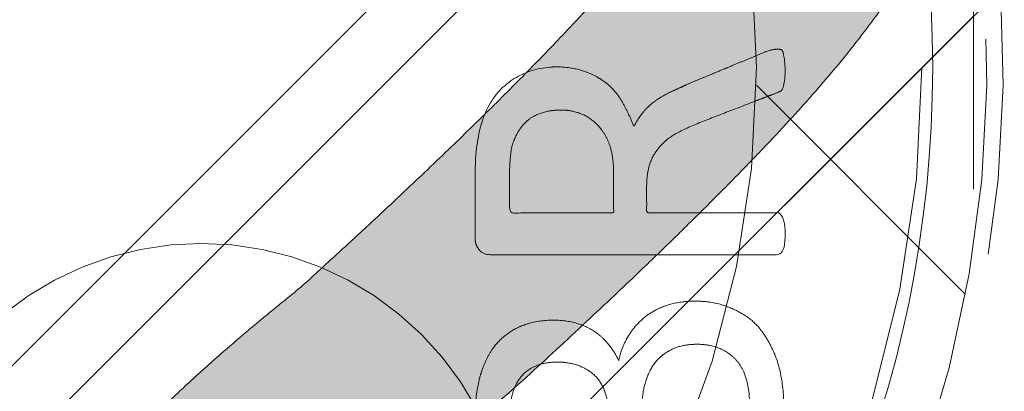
# Model space of a CAD drawing. Header units: inches. Extents: x -420 to -276, y -52 to 18.
# Tile 104 of 187: x -338.15 to -336.719, y -25.778 to -25.238. Entities that reach past the tile are written whole.
import ezdxf

# ---------------------------------------------------------------- set-up
doc = ezdxf.new("R2010")
doc.units = ezdxf.units.IN
doc.header["$LTSCALE"] = 32
doc.header["$MEASUREMENT"] = 0
doc.linetypes.add('Dash Style-1', pattern=[0.083328, 0.041656, -0.041672])
for name, color, linetype, lineweight in [('Black', 7, 'Continuous', 18), ('DashLine', 7, 'Dash Style-1', 13), ('DashLineFill', 7, 'Dash Style-1', 13), ('Drawing', 7, 'Continuous', 18), ('Metal-DeskStructure', 7, 'Continuous', 13), ('None', 7, 'Continuous', 18), ('Plastic-BracketCover', 7, 'Continuous', 13), ('SolidLine', 7, 'Continuous', 15), ('Wood_1-H', 7, 'Continuous', 13)]:
    doc.layers.add(name, color=color, linetype=linetype, lineweight=lineweight)
pattern_1 = [(45, (0, 0), (-1.61301565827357, 1.935715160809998), []), (45, (-1.0608, 1.0608), (-0.4723460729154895, 0.4167612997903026), [])]

# ---------------------------------------------------------------- blocks, each defined once
blk = doc.blocks.new('Group-22')
at = {"layer": 'Metal-DeskStructure', "color": 7, "flags": 128}
blk.add_lwpolyline([(0.8051100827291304, 0.3242076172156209), (0.6569804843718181, -0.1001143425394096), (0.9545622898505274, -0.1001143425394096)], close=True, dxfattribs=at)
at = {"layer": 'Metal-DeskStructure', "color": 7}
blk.add_open_spline([(1.174112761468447, -0.3918349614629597), (1.184693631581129, -0.4210075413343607), (1.168822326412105, -0.4369198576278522), (1.14501536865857, -0.439571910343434), (1.104014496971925, -0.439571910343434), (1.078886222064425, -0.4369198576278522), (1.066982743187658, -0.4329417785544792), (1.060369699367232, -0.4236595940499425), (1.057724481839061, -0.4170294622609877), (1.021353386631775, -0.3010040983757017), (0.9849822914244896, -0.1849787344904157), (0.807093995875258, -0.1849787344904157), (0.6292057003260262, -0.1849787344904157), (0.5941572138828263, -0.2996780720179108), (0.5591087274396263, -0.4143774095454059), (0.5564635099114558, -0.4210075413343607), (0.5498504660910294, -0.4302897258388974), (0.5379469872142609, -0.4369198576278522), (0.5141400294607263, -0.439571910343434), (0.477108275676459, -0.439571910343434), (0.4519787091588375, -0.4355938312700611), (0.4427204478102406, -0.4249856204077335), (0.4427204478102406, -0.4050952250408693), (0.4480108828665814, -0.3905089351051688), (0.5915119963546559, 0.0006630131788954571), (0.7350131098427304, 0.3918349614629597), (0.7376583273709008, 0.3971390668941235), (0.7469165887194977, 0.4037691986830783), (0.7627866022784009, 0.4077472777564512), (0.789238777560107, 0.4090720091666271), (0.8302396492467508, 0.4090720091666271), (0.8580131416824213, 0.4077472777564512), (0.8752070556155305, 0.4037691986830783), (0.8844653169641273, 0.3971390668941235), (0.8871105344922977, 0.3918349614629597), (1.030611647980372, 0), (1.174112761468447, -0.3918349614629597)], degree=2, knots=[0, 0, 0, 0.01595318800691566, 0.02392978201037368, 0.03190637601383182, 0.03938443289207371, 0.04686248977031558, 0.05434054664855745, 0.06181860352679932, 0.06181860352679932, 0.1891978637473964, 0.1891978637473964, 0.3755520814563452, 0.3755520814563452, 0.5011946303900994, 0.5011946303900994, 0.5086726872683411, 0.5161507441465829, 0.5236288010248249, 0.5311068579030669, 0.5385854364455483, 0.5460640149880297, 0.5535425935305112, 0.5610211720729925, 0.5610211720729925, 0.7618481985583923, 0.7618481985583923, 0.7647050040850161, 0.7675618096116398, 0.7704186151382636, 0.7732754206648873, 0.7763226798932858, 0.7793699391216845, 0.7824171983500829, 0.7854644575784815, 0.7854644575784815, 1, 1, 1], dxfattribs=at)
blk = doc.blocks.new('TL14_lower_leg (2D)')
at = {"layer": 'DashLine', "flags": 128}
blk.add_lwpolyline([(-1.777195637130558e-14, 1.377952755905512), (0.1350629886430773, 1.371317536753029), (0.2688252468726, 1.351475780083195), (0.3999985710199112, 1.318618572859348), (0.5273196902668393, 1.27306234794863), (0.649562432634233, 1.215245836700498), (0.7655495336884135, 1.14572584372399), (0.8741639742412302, 1.065171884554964), (0.9743597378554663, 0.9743597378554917), (1.065171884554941, 0.8741639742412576), (1.14572584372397, 0.7655495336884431), (1.215245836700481, 0.6495624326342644), (1.273062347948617, 0.5273196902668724), (1.318618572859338, 0.3999985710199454), (1.351475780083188, 0.2688252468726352), (1.371317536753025, 0.1350629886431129), (1.377952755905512, 1.783045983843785e-14), (1.371317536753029, -0.1350629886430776), (1.351475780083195, -0.2688252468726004), (1.318618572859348, -0.3999985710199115), (1.27306234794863, -0.5273196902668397), (1.215245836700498, -0.6495624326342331), (1.145725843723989, -0.7655495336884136), (1.065171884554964, -0.8741639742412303), (0.9743597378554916, -0.9743597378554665), (0.8741639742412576, -1.065171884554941), (0.7655495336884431, -1.14572584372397), (0.6495624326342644, -1.215245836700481), (0.5273196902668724, -1.273062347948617), (0.3999985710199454, -1.318618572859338), (0.2688252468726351, -1.351475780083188), (0.135062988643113, -1.371317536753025), (1.777195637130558e-14, -1.377952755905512), (-0.1350629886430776, -1.371317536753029), (-0.2688252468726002, -1.351475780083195), (-0.3999985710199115, -1.318618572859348), (-0.5273196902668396, -1.27306234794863), (-0.6495624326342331, -1.215245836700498), (-0.7655495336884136, -1.14572584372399), (-0.8741639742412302, -1.065171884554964), (-0.9743597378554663, -0.9743597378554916), (-1.065171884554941, -0.8741639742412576), (-1.14572584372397, -0.7655495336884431), (-1.215245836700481, -0.6495624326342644), (-1.273062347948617, -0.5273196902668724), (-1.318618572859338, -0.3999985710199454), (-1.351475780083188, -0.2688252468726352), (-1.371317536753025, -0.1350629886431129), (-1.377952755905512, -1.783045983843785e-14), (-1.371317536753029, 0.1350629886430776), (-1.351475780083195, 0.2688252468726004), (-1.318618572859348, 0.3999985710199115), (-1.27306234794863, 0.5273196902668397), (-1.215245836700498, 0.6495624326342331), (-1.145725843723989, 0.7655495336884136), (-1.065171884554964, 0.8741639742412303), (-0.9743597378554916, 0.9743597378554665), (-0.8741639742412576, 1.065171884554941), (-0.7655495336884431, 1.14572584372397), (-0.6495624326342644, 1.215245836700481), (-0.5273196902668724, 1.273062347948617), (-0.3999985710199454, 1.318618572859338), (-0.2688252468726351, 1.351475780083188), (-0.135062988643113, 1.371317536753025)], close=True, dxfattribs=at)
at = {"layer": 'Metal-DeskStructure', "color": 7}
blk.add_blockref('Group-22', (0, 0), dxfattribs=at)
blk = doc.blocks.new('Group-23')
at = {"layer": 'DashLineFill', "linetype": 'Continuous', "lineweight": 13}
h = blk.add_hatch(dxfattribs=at)
h.set_pattern_fill('Steel', color=253, style=0, pattern_type=2)
h.set_pattern_definition(pattern_1)
h.paths.add_polyline_path([(-2.066929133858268, 1.397637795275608), (2.066929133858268, 1.397637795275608), (2.066929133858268, 0.1377952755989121), (2.106299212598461, 0.1377952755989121), (2.106299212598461, -0.1377952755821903), (2.066929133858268, -0.1377952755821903), (2.066929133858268, -5.275590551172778), (2.106299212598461, -5.275590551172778), (2.106299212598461, -5.55118110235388), (2.066929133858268, -5.55118110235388), (2.066929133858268, -5.82677165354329), (-2.066929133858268, -5.82677165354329), (-2.066929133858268, -5.55118110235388), (-2.106299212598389, -5.55118110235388), (-2.106299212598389, -5.275590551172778), (-2.066929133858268, -5.275590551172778), (-2.066929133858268, -0.1377952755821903), (-2.106299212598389, -0.1377952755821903), (-2.106299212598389, 0.1377952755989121), (-2.066929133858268, 0.1377952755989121)])
blk = doc.blocks.new('TL14_upper_leg (2D)')
at = {"layer": 'DashLine', "flags": 128}
blk.add_lwpolyline([(0, 1.22047244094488), (0.1196272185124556, 1.214595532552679), (0.2381023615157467, 1.197021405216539), (0.3542844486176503, 1.167919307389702), (0.4670545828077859, 1.127569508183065), (0.5753267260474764, 1.076360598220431), (0.6780581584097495, 1.01478574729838), (0.7742595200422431, 0.9434379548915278), (0.8630043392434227, 0.8630043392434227), (0.9434379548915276, 0.7742595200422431), (1.01478574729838, 0.6780581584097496), (1.076360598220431, 0.5753267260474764), (1.127569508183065, 0.467054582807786), (1.167919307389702, 0.3542844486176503), (1.197021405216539, 0.2381023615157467), (1.214595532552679, 0.1196272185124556), (1.22047244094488, 7.47323834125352e-17), (1.214595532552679, -0.1196272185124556), (1.197021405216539, -0.2381023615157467), (1.167919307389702, -0.3542844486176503), (1.127569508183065, -0.467054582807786), (1.076360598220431, -0.5753267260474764), (1.01478574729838, -0.6780581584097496), (0.9434379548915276, -0.7742595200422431), (0.8630043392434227, -0.8630043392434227), (0.7742595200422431, -0.9434379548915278), (0.6780581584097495, -1.01478574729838), (0.5753267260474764, -1.076360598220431), (0.4670545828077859, -1.127569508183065), (0.3542844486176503, -1.167919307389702), (0.2381023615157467, -1.197021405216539), (0.1196272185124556, -1.214595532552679), (0, -1.22047244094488), (-0.1196272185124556, -1.214595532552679), (-0.2381023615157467, -1.197021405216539), (-0.3542844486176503, -1.167919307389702), (-0.4670545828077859, -1.127569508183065), (-0.5753267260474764, -1.076360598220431), (-0.6780581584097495, -1.01478574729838), (-0.7742595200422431, -0.9434379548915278), (-0.8630043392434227, -0.8630043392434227), (-0.9434379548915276, -0.7742595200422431), (-1.01478574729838, -0.6780581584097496), (-1.076360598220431, -0.5753267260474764), (-1.127569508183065, -0.467054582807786), (-1.167919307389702, -0.3542844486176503), (-1.197021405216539, -0.2381023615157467), (-1.214595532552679, -0.1196272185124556), (-1.22047244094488, 7.47323834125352e-17), (-1.214595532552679, 0.1196272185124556), (-1.197021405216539, 0.2381023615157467), (-1.167919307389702, 0.3542844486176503), (-1.127569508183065, 0.467054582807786), (-1.076360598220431, 0.5753267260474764), (-1.01478574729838, 0.6780581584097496), (-0.9434379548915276, 0.7742595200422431), (-0.8630043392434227, 0.8630043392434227), (-0.7742595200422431, 0.9434379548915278), (-0.6780581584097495, 1.01478574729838), (-0.5753267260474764, 1.076360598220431), (-0.4670545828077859, 1.127569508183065), (-0.3542844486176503, 1.167919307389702), (-0.2381023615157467, 1.197021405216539), (-0.1196272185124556, 1.214595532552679)], close=True, dxfattribs=at)
at = {"layer": 'DashLine', "color": 7}
blk.add_blockref('Group-23', (0, 0), dxfattribs=at)
blk = doc.blocks.new('1BRPT9-Bracket (2D)')
at = {"layer": 'DashLineFill', "linetype": 'Continuous', "lineweight": 13}
h = blk.add_hatch(dxfattribs=at)
h.set_pattern_fill('Steel', color=253, style=0, pattern_type=2)
h.set_pattern_definition(pattern_1)
edge = h.paths.add_edge_path()
edge.add_arc((1.677931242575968, -8.488188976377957), 0.2519685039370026, 269.999999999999, 360.0000000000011)
edge.add_line((1.929899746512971, -8.488188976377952), (1.929899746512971, -7.480314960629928))
edge.add_line((1.929899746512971, -7.480314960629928), (2.323600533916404, -7.480314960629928))
edge.add_line((2.323600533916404, -7.480314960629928), (2.323600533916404, 7.461135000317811))
edge.add_line((2.323600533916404, 7.461135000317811), (1.929899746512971, 7.480314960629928))
edge.add_line((1.929899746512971, 7.480314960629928), (1.929899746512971, 8.488188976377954))
edge.add_arc((1.677931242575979, 8.488188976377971), 0.2519685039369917, 359.999999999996, 450.0000000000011)
edge.add_line((1.677931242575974, 8.740157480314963), (-2.32206875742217, 8.740157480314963))
edge.add_line((-2.32206875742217, 8.740157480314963), (-2.32206875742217, -8.74015748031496))
edge.add_line((-2.32206875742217, -8.74015748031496), (1.677931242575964, -8.74015748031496))
blk = doc.blocks.new('Group-1')
at = {"layer": 'Plastic-BracketCover', "color": 7}
for points, knots in [([(1.545890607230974, 0.02645157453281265), (1.549581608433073, 0.02645157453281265), (1.553272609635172, 0.02460607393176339), (1.555118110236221, 0.01722587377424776), (1.55696180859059, 0.004307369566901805), (1.55696180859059, -0.01414763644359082), (1.555118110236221, -0.02522064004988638), (1.553272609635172, -0.03260264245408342), (1.547736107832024, -0.03629364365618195), (1.542199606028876, -0.03813914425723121), (1.489603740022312, -0.05843965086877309), (1.437007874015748, -0.07874015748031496), (1.418552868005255, -0.08612215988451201), (1.389024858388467, -0.1008843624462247), (1.366878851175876, -0.1230303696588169), (1.355805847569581, -0.1525583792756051), (1.355805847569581, -0.1922366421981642), (1.355805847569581, -0.2116143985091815), (1.450848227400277, -0.2116143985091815), (1.549581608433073, -0.2116143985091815), (1.553272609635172, -0.2153035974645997), (1.555118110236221, -0.2226855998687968), (1.55696180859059, -0.2337586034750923), (1.55696180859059, -0.2503681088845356), (1.555118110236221, -0.2614411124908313), (1.553272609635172, -0.2688231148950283), (1.549581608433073, -0.2725141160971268), (1.338274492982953, -0.2725141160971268), (1.117739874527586, -0.2725141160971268), (1.106666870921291, -0.2577501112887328), (1.106666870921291, -0.202385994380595), (1.106666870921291, -0.137794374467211), (1.10851237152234, -0.1156483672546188), (1.11035787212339, -0.1064208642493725), (1.114048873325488, -0.08058565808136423), (1.13434937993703, -0.03998464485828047), (1.163877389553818, -0.01414763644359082), (1.202631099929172, 0.0006163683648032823), (1.246923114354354, 0.0006163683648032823), (1.28383312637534, -0.01230213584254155), (1.311515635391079, -0.03444814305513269), (1.329968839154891, -0.06766715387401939), (1.337350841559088, -0.08612215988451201), (1.342887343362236, -0.07504915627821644), (1.35765134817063, -0.05659415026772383), (1.377951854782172, -0.04183014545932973), (1.405634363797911, -0.0289116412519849), (1.422243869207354, -0.02152963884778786), (1.471148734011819, -0.001229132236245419), (1.520053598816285, 0.01907137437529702), (1.532972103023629, 0.02460607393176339), (1.544045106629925, 0.02645157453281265), (1.545890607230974, 0.02645157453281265)], [0, 0, 0, 0.004017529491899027, 0.008035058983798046, 0.01205258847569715, 0.01607011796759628, 0.02008764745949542, 0.02410517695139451, 0.02812270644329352, 0.03214023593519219, 0.03214023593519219, 0.07095094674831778, 0.07095094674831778, 0.08463415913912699, 0.09831737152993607, 0.1120005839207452, 0.1256837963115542, 0.138745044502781, 0.138745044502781, 0.202806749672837, 0.2052946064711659, 0.2077824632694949, 0.2102703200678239, 0.2127581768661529, 0.2147484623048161, 0.2167387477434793, 0.2187290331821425, 0.2207193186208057, 0.3326714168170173, 0.3396374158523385, 0.3466034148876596, 0.3918815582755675, 0.4075550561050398, 0.4232285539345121, 0.4232285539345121, 0.4666960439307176, 0.5101635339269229, 0.553631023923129, 0.5970985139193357, 0.640566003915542, 0.6840334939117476, 0.7275009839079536, 0.7709684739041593, 0.7709684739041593, 0.7980418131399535, 0.8251151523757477, 0.8521884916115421, 0.8792618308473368, 0.8792618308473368, 0.958132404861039, 0.958132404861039, 0.9790662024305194, 1, 1, 1]), ([(1.232159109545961, -0.06213065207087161), (1.204476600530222, -0.06213065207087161), (1.169413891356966, -0.08612215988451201), (1.160186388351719, -0.1138028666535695), (1.15834088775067, -0.1230303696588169), (1.156495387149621, -0.1451763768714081), (1.156495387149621, -0.1867001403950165), (1.156495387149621, -0.2116143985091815), (1.2321600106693, -0.2116143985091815), (1.30782463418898, -0.2116143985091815), (1.30782463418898, -0.183009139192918), (1.30782463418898, -0.130412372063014), (1.296751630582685, -0.09719336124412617), (1.274605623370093, -0.07320365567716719), (1.246923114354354, -0.06213065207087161), (1.232159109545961, -0.06213065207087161)], [0, 0, 0, 0.1425152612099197, 0.2850305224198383, 0.2850305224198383, 0.3309930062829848, 0.3769554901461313, 0.4458992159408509, 0.4458992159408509, 0.6552813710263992, 0.6552813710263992, 0.7344389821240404, 0.8008292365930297, 0.8672194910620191, 0.9336097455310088, 1, 1, 1]), ([(1.425934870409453, -0.3398696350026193), (1.448079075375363, -0.3398696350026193), (1.483143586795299, -0.3509408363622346), (1.512671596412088, -0.3693958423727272), (1.532972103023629, -0.3970783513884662), (1.555118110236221, -0.4469059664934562), (1.555118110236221, -0.5539431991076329), (1.555118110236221, -0.6203803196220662), (1.544045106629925, -0.6351443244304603), (1.330892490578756, -0.6351443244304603), (1.117739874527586, -0.6351443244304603), (1.106666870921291, -0.6203803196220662), (1.106666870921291, -0.5622479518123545), (1.106666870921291, -0.4708965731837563), (1.123276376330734, -0.4192243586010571), (1.150958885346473, -0.3860053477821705), (1.193405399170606, -0.3675503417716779), (1.235850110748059, -0.3675503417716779), (1.265378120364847, -0.374932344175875), (1.289369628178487, -0.3896963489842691), (1.309670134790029, -0.4136878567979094), (1.315206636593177, -0.4266063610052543), (1.318897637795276, -0.4081513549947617), (1.337350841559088, -0.3767778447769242), (1.365033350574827, -0.3527863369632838), (1.403788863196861, -0.3398696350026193), (1.425934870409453, -0.3398696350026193)], [0, 0, 0, 0.03145524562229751, 0.062910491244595, 0.09436573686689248, 0.1258209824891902, 0.188731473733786, 0.2661585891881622, 0.2758371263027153, 0.2855156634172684, 0.4355309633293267, 0.4452095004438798, 0.4548880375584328, 0.5214267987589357, 0.5746587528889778, 0.6278907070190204, 0.6811226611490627, 0.7343546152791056, 0.7627468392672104, 0.7911390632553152, 0.8195312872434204, 0.8479235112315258, 0.8479235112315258, 0.8859426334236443, 0.9239617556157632, 0.9619808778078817, 1, 1, 1]), ([(1.429625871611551, -0.4026148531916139), (1.409325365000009, -0.4026148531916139), (1.379797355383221, -0.4155333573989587), (1.359496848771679, -0.4395248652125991), (1.348423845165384, -0.4764330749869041), (1.348423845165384, -0.5401028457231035), (1.348423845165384, -0.5760901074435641), (1.426856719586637, -0.5760901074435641), (1.505289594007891, -0.5760901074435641), (1.505289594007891, -0.5327208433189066), (1.505289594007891, -0.4487514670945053), (1.477607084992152, -0.4155333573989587), (1.448079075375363, -0.4026148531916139), (1.429625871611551, -0.4026148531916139)], [0, 0, 0, 0.07915587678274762, 0.1583117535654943, 0.2374676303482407, 0.3166235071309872, 0.4195261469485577, 0.4195261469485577, 0.6437985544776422, 0.6437985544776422, 0.7678094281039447, 0.8839047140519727, 0.9419523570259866, 1, 1, 1]), ([(1.226622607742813, -0.4284518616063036), (1.210013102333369, -0.4284518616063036), (1.18417789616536, -0.4376793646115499), (1.165722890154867, -0.4579798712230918), (1.156495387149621, -0.4893515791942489), (1.156495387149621, -0.5447165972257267), (1.156495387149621, -0.5760901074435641), (1.228469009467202, -0.5760901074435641), (1.300442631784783, -0.5760901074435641), (1.300442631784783, -0.5419483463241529), (1.300442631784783, -0.4856605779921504), (1.289369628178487, -0.4561343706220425), (1.269069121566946, -0.4376793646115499), (1.241386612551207, -0.4284518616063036), (1.226622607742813, -0.4284518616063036)], [0, 0, 0, 0.07449877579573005, 0.1489975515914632, 0.223496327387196, 0.2979951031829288, 0.3954165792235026, 0.3954165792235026, 0.6189101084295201, 0.6189101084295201, 0.7249275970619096, 0.7936956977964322, 0.8624637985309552, 0.9312318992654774, 1, 1, 1])]:
    blk.add_open_spline(points, degree=2, knots=knots, dxfattribs=at)
blk = doc.blocks.new('1BRPFY-Leg_Plate (2D)')
at = {"layer": 'DashLineFill', "linetype": 'Continuous', "lineweight": 13}
h = blk.add_hatch(dxfattribs=at)
h.set_pattern_fill('Steel', color=253, style=0, pattern_type=2)
h.set_pattern_definition(pattern_1)
edge = h.paths.add_edge_path()
edge.add_arc((-1.704724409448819, -1.704724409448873), 0.125984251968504, 179.9999999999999, 269.9999999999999)
edge.add_line((-1.704724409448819, -1.830708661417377), (1.704724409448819, -1.830708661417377))
edge.add_arc((1.704724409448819, -1.704724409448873), 0.125984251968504, 270.0000000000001, 360.0000000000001)
edge.add_line((1.830708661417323, -1.704724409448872), (1.830708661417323, 1.704724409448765))
edge.add_arc((1.704724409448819, 1.704724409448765), 0.1259842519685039, 0, 90)
edge.add_line((1.704724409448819, 1.830708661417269), (-1.704724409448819, 1.830708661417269))
edge.add_arc((-1.704724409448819, 1.704724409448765), 0.1259842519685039, 90, 180)
edge.add_line((-1.830708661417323, 1.704724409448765), (-1.830708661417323, -1.704724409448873))
at = {"layer": 'DashLineFill', "flags": 128}
blk.add_lwpolyline([(-1.830708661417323, -1.704724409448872, 0.414213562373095), (-1.704724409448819, -1.830708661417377), (1.704724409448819, -1.830708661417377, 0.414213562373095), (1.830708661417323, -1.704724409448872), (1.830708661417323, 1.704724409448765, 0.414213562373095), (1.704724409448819, 1.830708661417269), (-1.704724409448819, 1.830708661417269, 0.414213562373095), (-1.830708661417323, 1.704724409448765)], format="xyb", close=True, dxfattribs=at)
at = {"layer": 'Plastic-BracketCover', "color": 7}
blk.add_blockref('Group-1', (0, 0), dxfattribs=at)
blk = doc.blocks.new('Group-45')
at = {"layer": 'Metal-DeskStructure', "linetype": 'Continuous', "lineweight": 0, "true_color": 0xff0000}
blk.add_hatch(color=1, dxfattribs=at).paths.add_polyline_path([(1.987219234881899, -0.9301181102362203), (1.987219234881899, -1.274606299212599), (0.4025735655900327, -1.274606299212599), (0.4023214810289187, -1.244883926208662), (0.4031795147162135, -1.21546436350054), (0.4051476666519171, -1.186347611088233), (0.4082259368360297, -1.15753366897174), (0.4124143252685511, -1.129022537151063), (0.4177128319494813, -1.1008142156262), (0.4241214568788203, -1.072908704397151), (0.4316402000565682, -1.045306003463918), (0.4455088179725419, -1.000302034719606), (0.4612781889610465, -0.9557186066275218), (0.4789483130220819, -0.9115557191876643), (0.4985191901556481, -0.8678133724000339), (0.5199908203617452, -0.8244915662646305), (0.543363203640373, -0.7815903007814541), (0.5686363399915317, -0.7391095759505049), (0.5958102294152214, -0.6970493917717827), (0.6262305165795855, -0.6545855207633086), (0.6612428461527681, -0.6108937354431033), (0.7008472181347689, -0.5659740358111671), (0.7450436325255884, -0.5198264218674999), (0.793832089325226, -0.4724508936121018), (0.847212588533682, -0.4238474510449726), (0.9051851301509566, -0.3740160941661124), (0.9677497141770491, -0.3229568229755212), (1.064241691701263, -0.2345473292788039), (1.152407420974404, -0.1517895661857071), (1.232246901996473, -0.07468353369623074), (1.303760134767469, -0.003229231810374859), (1.366947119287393, 0.06257333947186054), (1.421807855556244, 0.1227241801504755), (1.468342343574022, 0.1772232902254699), (1.506550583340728, 0.2260706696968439), (1.538467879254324, 0.2720417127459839), (1.566129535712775, 0.3179118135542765), (1.589535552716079, 0.3636809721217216), (1.608685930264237, 0.4093491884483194), (1.623580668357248, 0.4549164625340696), (1.634219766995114, 0.5003827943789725), (1.640603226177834, 0.5457481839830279), (1.642731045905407, 0.5910126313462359), (1.640973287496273, 0.6332243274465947), (1.635700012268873, 0.6737371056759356), (1.626911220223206, 0.7125509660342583), (1.614606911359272, 0.7496659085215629), (1.598787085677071, 0.7850819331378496), (1.579451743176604, 0.8187990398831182), (1.556600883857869, 0.8508172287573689), (1.530234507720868, 0.8811364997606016), (1.501059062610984, 0.9087644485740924), (1.469780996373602, 0.9327086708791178), (1.436400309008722, 0.9529691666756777), (1.400917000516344, 0.9695459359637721), (1.363331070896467, 0.9824389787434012), (1.323642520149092, 0.991648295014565), (1.281851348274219, 0.9971738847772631), (1.237957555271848, 0.9990157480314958), (1.191254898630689, 0.9970140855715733), (1.146957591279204, 0.9910090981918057), (1.105065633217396, 0.981000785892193), (1.065579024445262, 0.9669891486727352), (1.028497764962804, 0.9489741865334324), (0.993821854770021, 0.9269558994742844), (0.9615512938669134, 0.9009342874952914), (0.9316860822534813, 0.8709093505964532), (0.9047981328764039, 0.837352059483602), (0.8814593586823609, 0.8007333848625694), (0.8616697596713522, 0.7610533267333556), (0.8454293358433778, 0.7183118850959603), (0.8327380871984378, 0.6725090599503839), (0.8235960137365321, 0.6236448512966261), (0.8180031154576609, 0.571719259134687), (0.8159593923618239, 0.5167322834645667), (0.4714712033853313, 0.5856299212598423), (0.4819337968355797, 0.6671096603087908), (0.4977117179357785, 0.7436104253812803), (0.5188049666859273, 0.8151322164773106), (0.5452135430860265, 0.8816750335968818), (0.5769374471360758, 0.943238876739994), (0.6139766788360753, 0.9998237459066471), (0.656331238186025, 1.051429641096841), (0.7040011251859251, 1.098056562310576), (0.7564817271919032, 1.139435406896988), (0.8132684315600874, 1.175297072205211), (0.874361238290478, 1.205641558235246), (0.9397601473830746, 1.230468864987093), (1.009465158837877, 1.249778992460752), (1.083476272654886, 1.263571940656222), (1.161793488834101, 1.271847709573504), (1.244416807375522, 1.274606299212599), (1.328024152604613, 1.271486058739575), (1.407140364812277, 1.262125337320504), (1.481765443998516, 1.246524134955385), (1.551899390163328, 1.22468245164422), (1.617542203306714, 1.196600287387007), (1.678693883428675, 1.162277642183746), (1.735354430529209, 1.121714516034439), (1.787523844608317, 1.074910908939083), (1.834327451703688, 1.023481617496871), (1.874890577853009, 0.9690414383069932), (1.909213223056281, 0.9115903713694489), (1.937295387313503, 0.8511284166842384), (1.959137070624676, 0.7876555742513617), (1.9747382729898, 0.7211718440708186), (1.984098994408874, 0.6516772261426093), (1.987219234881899, 0.5791717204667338), (1.986294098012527, 0.5418296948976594), (1.983518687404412, 0.5046222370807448), (1.978893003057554, 0.4675493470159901), (1.972417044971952, 0.4306110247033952), (1.964090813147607, 0.3938072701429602), (1.953914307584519, 0.357138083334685), (1.941887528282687, 0.3206034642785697), (1.928010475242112, 0.2842034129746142), (1.911980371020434, 0.2476351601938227), (1.893494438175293, 0.2105959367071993), (1.87255267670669, 0.173085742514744), (1.849155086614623, 0.1351045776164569), (1.823301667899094, 0.09665244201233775), (1.794992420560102, 0.05772933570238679), (1.764227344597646, 0.0183352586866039), (1.731006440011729, -0.02152978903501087), (1.694017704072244, -0.06341332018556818), (1.651949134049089, -0.1088628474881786), (1.604800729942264, -0.1578783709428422), (1.552572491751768, -0.210459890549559), (1.495264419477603, -0.2666074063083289), (1.432876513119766, -0.3263209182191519), (1.365408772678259, -0.3896004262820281), (1.292861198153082, -0.4564459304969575), (1.229909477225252, -0.5112058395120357), (1.173467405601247, -0.5613736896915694), (1.123534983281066, -0.6069494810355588), (1.080112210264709, -0.6479332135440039), (1.043199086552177, -0.6843248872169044), (1.012795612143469, -0.7161245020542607), (0.9889017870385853, -0.7433320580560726), (0.9715176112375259, -0.76594755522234), (0.9576994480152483, -0.7862922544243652), (0.9445036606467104, -0.8066874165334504), (0.9319302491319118, -0.8271330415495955), (0.9199792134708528, -0.8476291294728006), (0.9086505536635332, -0.8681756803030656), (0.8979442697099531, -0.8887726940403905), (0.8878603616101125, -0.9094201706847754), (0.8783988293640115, -0.9301181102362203)])
at = {"layer": 'Metal-DeskStructure', "color": 7}
blk.add_open_spline([(1.987219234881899, -0.9301181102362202), (1.987219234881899, -1.102362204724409), (1.987219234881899, -1.274606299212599), (1.194896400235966, -1.274606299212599), (0.4025735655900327, -1.274606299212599), (0.399344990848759, -1.155111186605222), (0.4316402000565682, -1.045306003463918), (0.4833131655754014, -0.8644490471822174), (0.7083072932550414, -0.529649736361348), (0.9677497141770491, -0.3229568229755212), (1.370370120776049, 0.04198461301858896), (1.642731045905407, 0.4101567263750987), (1.642731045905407, 0.7632572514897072), (1.417737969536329, 0.9990157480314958), (1.04633623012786, 0.9990157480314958), (0.8170359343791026, 0.7428029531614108), (0.8159593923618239, 0.5167322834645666), (0.6437152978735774, 0.5511811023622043), (0.4714712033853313, 0.5856299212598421), (0.502690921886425, 0.9215068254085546), (0.9053113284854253, 1.274606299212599), (1.587828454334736, 1.274606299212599), (1.987219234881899, 0.8752155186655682), (1.987219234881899, 0.4295344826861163), (1.868801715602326, 0.138872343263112), (1.593211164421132, -0.1819319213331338), (1.292861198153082, -0.4564459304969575), (1.028035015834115, -0.6846696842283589), (0.915000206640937, -0.8472254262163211), (0.8783988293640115, -0.9301181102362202), (1.432809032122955, -0.9301181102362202), (1.987219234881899, -0.9301181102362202)], degree=2, knots=[0, 0, 0, 0.0212862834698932, 0.0212862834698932, 0.1192031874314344, 0.1192031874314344, 0.1339760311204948, 0.1339760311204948, 0.1582533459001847, 0.1825306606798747, 0.1825306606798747, 0.2223012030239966, 0.2620717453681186, 0.2999486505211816, 0.3378255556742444, 0.3781971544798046, 0.4185687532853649, 0.4185687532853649, 0.4499368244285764, 0.4499368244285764, 0.5101754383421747, 0.5704140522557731, 0.6314176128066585, 0.692421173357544, 0.7232558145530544, 0.7540904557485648, 0.7849250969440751, 0.7849250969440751, 0.8114174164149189, 0.8379097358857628, 0.8379097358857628, 1, 1, 1], dxfattribs=at)
blk = doc.blocks.new('SlateLegLocator-R2')
at = {"color": 255, "linetype": 'Dash Style-1', "lineweight": 5}
blk.add_wipeout([(-2.106299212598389, 1.3779527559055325), (2.10629921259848, 1.3779527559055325), (2.10629921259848, -5.807086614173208), (-2.106299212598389, -5.807086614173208)], dxfattribs=at).dxf.layer = 'Black'
at = {"layer": 'Metal-DeskStructure', "color": 7}
blk.add_blockref('Group-45', (0, 0), dxfattribs=at)
blk = doc.blocks.new('Group-53')
at = {"layer": 'None', "color": 7}
for name, p in [('1BRPT9-Bracket (2D)', (7.862204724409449, -12.00787401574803)), ('1BRPFY-Leg_Plate (2D)', (7.862204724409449, -8.30708661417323)), ('TL14_upper_leg (2D)', (7.862204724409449, -8.30708661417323)), ('TL14_lower_leg (2D)', (7.862204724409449, -8.30708661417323))]:
    blk.add_blockref(name, p, dxfattribs=at)
blk.add_blockref('SlateLegLocator-R2', (7.862204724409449, -8.30708661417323), dxfattribs=at)
blk = doc.blocks.new('Group-54')
at = {"layer": 'None'}
blk.add_blockref('Group-53', (0, 0), dxfattribs=at)
blk = doc.blocks.new('SL Credenza Desk Top (2D)-1')
at = {"layer": 'None'}
blk.add_blockref('Group-54', (0, 0), dxfattribs=at)
at = {"layer": 'Drawing', "color": 0, "flags": 1}
for tag in ['Tag', 'Catalog', 'Option1', 'Option2', 'Option3', 'Option4', 'Option5', 'Option6', 'Option7', 'Option8', 'Option9', 'Option10', 'Option11', 'Option12', 'Custom', 'FinishGroup', 'Discount', 'Item2', 'Item3', 'Item6', 'Item9', 'Item10', 'Item12', 'Item13', 'Item16', 'Item19', 'Item20', 'Item21', 'Item22', 'Item23', 'Item24', 'Item25', 'Item8', 'Item18', 'Item1', 'Item4', 'Item5', 'Item7', 'Item11', 'Item14', 'Item15', 'Item17']:
    blk.add_attdef(tag, (12.88432181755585, -32.50688762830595), '', height=0.007086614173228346, dxfattribs=at)
blk = doc.blocks.new('TLLegSleeve (2D)')
at = {"layer": 'DashLineFill', "linetype": 'Continuous', "lineweight": 13}
h = blk.add_hatch(dxfattribs=at)
h.set_pattern_fill('Steel', color=253, style=0, pattern_type=2)
h.set_pattern_definition(pattern_1)
edge = h.paths.add_edge_path()
edge.add_line((1.08267716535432, 1.402343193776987), (1.08267716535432, 2.913385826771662))
edge.add_arc((-1.707523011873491e-13, 2.913385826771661), 1.08267716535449, 4.479377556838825e-14, 180)
edge.add_line((-1.082677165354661, 2.913385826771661), (-1.08267716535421, 1.402343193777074))
edge.add_arc((-1.332267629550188e-15, 2.886579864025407e-15), 1.771653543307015, 127.6698869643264, 412.330113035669)
edge.add_line((1.08267716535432, 1.402343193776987), (1.08267716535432, 1.402343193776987))
edge = h.paths.add_edge_path()
edge.add_arc((1.665334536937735e-15, 2.91338582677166), 0.7480314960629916, 180, 360)
edge.add_arc((1.665334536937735e-15, 2.91338582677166), 0.7480314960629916, 9.54166404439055e-15, 180)
edge.add_line((-0.7480314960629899, 2.91338582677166), (-0.7480314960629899, 2.91338582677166))
edge = h.paths.add_edge_path()
edge.add_arc((-1.723066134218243e-13, 5.70119602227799e-16), 1.437007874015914, 180, 360)
edge.add_arc((-1.723066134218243e-13, 9.149983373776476e-17), 1.437007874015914, 9.541664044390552e-15, 180)
edge.add_line((-1.437007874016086, 3.308097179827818e-16), (-1.437007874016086, 3.308097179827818e-16))
at = {"layer": 'DashLine', "color": 8, "flags": 128}
blk.add_lwpolyline([(1.653543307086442, 1.118599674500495e-14), (1.645581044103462, -0.1620755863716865), (1.621770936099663, -0.3225902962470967), (1.582342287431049, -0.4799982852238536), (1.527674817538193, -0.6327836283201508), (1.45829500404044, -0.7794749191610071), (1.374871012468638, -0.9186594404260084), (1.278206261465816, -1.048996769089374), (1.169231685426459, -1.169231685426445), (1.048996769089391, -1.278206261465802), (0.918659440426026, -1.374871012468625), (0.7794749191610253, -1.458295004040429), (0.6327836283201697, -1.527674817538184), (0.4799982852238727, -1.582342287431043), (0.3225902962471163, -1.621770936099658), (0.1620755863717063, -1.645581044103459), (8.723964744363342e-15, -1.653543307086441), (-0.162075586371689, -1.645581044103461), (-0.3225902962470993, -1.621770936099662), (-0.4799982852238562, -1.582342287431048), (-0.6327836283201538, -1.527674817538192), (-0.7794749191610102, -1.458295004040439), (-0.9186594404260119, -1.374871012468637), (-1.048996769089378, -1.278206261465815), (-1.169231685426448, -1.169231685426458), (-1.278206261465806, -1.048996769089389), (-1.374871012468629, -0.9186594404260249), (-1.458295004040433, -0.7794749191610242), (-1.527674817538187, -0.6327836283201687), (-1.582342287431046, -0.4799982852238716), (-1.621770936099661, -0.3225902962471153), (-1.645581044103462, -0.1620755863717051), (-1.653543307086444, -7.741682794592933e-15), (-1.645581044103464, 0.1620755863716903), (-1.621770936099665, 0.3225902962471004), (-1.582342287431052, 0.4799982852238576), (-1.527674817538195, 0.6327836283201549), (-1.458295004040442, 0.7794749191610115), (-1.37487101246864, 0.918659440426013), (-1.278206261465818, 1.048996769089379), (-1.169231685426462, 1.169231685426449), (-1.048996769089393, 1.278206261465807), (-0.9186594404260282, 1.37487101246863), (-0.7794749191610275, 1.458295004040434), (-0.6327836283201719, 1.527674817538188), (-0.479998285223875, 1.582342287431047), (-0.3225902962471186, 1.621770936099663), (-0.1620755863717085, 1.645581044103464), (-1.096189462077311e-14, 1.653543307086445), (0.1620755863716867, 1.645581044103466), (0.3225902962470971, 1.621770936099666), (0.479998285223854, 1.582342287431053), (0.6327836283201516, 1.527674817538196), (0.7794749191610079, 1.458295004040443), (0.9186594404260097, 1.374871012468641), (1.048996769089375, 1.278206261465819), (1.169231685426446, 1.169231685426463), (1.278206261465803, 1.048996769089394), (1.374871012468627, 0.9186594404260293), (1.458295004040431, 0.7794749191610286), (1.527674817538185, 0.6327836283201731), (1.582342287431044, 0.4799982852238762), (1.621770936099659, 0.3225902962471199), (1.64558104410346, 0.1620755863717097)], close=True, dxfattribs=at)
at = {"layer": 'DashLineFill', "flags": 128}
for points in [[(1.08267716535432, 1.402343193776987), (1.08267716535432, 2.913385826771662, 0.9999999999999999), (-1.082677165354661, 2.913385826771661), (-1.08267716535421, 1.402343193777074, 2.931618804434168), (1.08267716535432, 1.402343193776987)], [(-1.437007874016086, 3.308097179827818e-16, 0.9999999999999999), (1.437007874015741, 3.308097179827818e-16, 0.9999999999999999), (-1.437007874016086, 3.308097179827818e-16)]]:
    blk.add_lwpolyline(points, format="xyb", close=True, dxfattribs=at)
blk = doc.blocks.new('Low Storage Top 2 Grommets (2D)')
at = {"layer": 'SolidLine', "flags": 128}
blk.add_lwpolyline([(7.283464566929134, 6.692913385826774, -0.414213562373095), (8.976377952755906, 8.385826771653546, -0.414213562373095), (10.66929133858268, 6.692913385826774, -0.414213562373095), (8.976377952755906, 5.000000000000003, -0.414213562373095)], format="xyb", close=True, dxfattribs=at)
at = {"layer": 'Wood_1-H', "color": 7, "xscale": -1}
blk.add_blockref('TLLegSleeve (2D)', (8.976377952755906, 6.692913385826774), dxfattribs=at)
at = {"layer": 'Wood_1-H', "color": 7}
blk.add_blockref('TLLegSleeve (2D)', (8.999999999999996, 6.692913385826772), dxfattribs=at)
blk = doc.blocks.new('1BRPFX-Ped_Plate (2D)')
at = {"layer": 'DashLineFill', "linetype": 'Continuous', "lineweight": 13}
h = blk.add_hatch(dxfattribs=at)
h.set_pattern_fill('Steel', color=253, style=0, pattern_type=2)
h.set_pattern_definition(pattern_1)
edge = h.paths.add_edge_path()
edge.add_arc((-4.145669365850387, -1.704724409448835), 0.125984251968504, 180, 270.0000000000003)
edge.add_line((-4.145669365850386, -1.830708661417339), (4.145669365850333, -1.830708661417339))
edge.add_arc((4.145669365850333, -1.704724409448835), 0.125984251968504, 270.0000000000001, 360)
edge.add_line((4.271653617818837, -1.704724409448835), (4.271653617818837, 1.704724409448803))
edge.add_arc((4.145669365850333, 1.704724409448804), 0.1259842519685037, 359.9999999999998, 450.0000000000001)
edge.add_line((4.145669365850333, 1.830708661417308), (-4.145669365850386, 1.830708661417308))
edge.add_arc((-4.145669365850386, 1.704724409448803), 0.1259842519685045, 89.99999999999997, 179.9999999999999)
edge.add_line((-4.271653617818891, 1.704724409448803), (-4.271653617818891, -1.704724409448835))
at = {"layer": 'SolidLine', "flags": 128}
blk.add_lwpolyline([(0.4214361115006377, -0.358676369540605), (0.457123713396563, -0.332208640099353), (0.4952337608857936, -0.3093663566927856), (0.535399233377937, -0.2903695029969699), (0.5772333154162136, -0.2754010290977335), (0.6203331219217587, -0.2646050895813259), (0.6642835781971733, -0.2580856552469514), (0.7086614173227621, -0.255905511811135), (0.7530392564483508, -0.2580856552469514), (0.7969897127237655, -0.2646050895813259), (0.8400895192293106, -0.2754010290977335), (0.8819236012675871, -0.2903695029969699), (0.9220890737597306, -0.3093663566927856), (0.9601991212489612, -0.332208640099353), (0.9958867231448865, -0.358676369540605), (1.028808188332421, -0.3885146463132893), (1.058646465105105, -0.4214361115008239), (1.085114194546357, -0.4571237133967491), (1.107956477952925, -0.4952337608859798)], dxfattribs=at)
blk = doc.blocks.new('Group-73')
at = {"layer": 'Black', "color": 7}
for name in ['1BRPFX-Ped_Plate (2D)', '1BRPFY-Leg_Plate (2D)']:
    blk.add_blockref(name, (8.976377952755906, -8.30708661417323), dxfattribs=at)
blk = doc.blocks.new('Group-74')
at = {"layer": 'None'}
blk.add_blockref('Group-73', (0, 0), dxfattribs=at)
blk = doc.blocks.new('SL Low Storage (2D)-1')
at = {"layer": 'None'}
blk.add_blockref('Group-74', (0, 0), dxfattribs=at)
at = {"layer": 'Drawing', "color": 0, "flags": 1}
for tag in ['Tag', 'Catalog', 'Option1', 'Option2', 'Option3', 'Option4', 'Option5', 'Option6', 'Option7', 'Option8', 'Option9', 'Option10', 'Option11', 'Option12', 'Custom', 'FinishGroup', 'Discount', 'Item2', 'Item3', 'Item6', 'Item9', 'Item10', 'Item12', 'Item13', 'Item16', 'Item19', 'Item20', 'Item21', 'Item22', 'Item23', 'Item24', 'Item25', 'Item8', 'Item18', 'Item1', 'Item4', 'Item5', 'Item7', 'Item11', 'Item14', 'Item15', 'Item17']:
    blk.add_attdef(tag, (11.88845793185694, -36.52252650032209), '', height=0.007086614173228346, dxfattribs=at)

msp = doc.modelspace()

# ---------------------------------------------------------------- block references
at = {"layer": 'Drawing'}
msp.add_blockref('SL Credenza Desk Top (2D)-1', (-346.5750022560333, -16.99999999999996), dxfattribs=at)

# ---------------------------------------------------------------- next in the draw order: block references
at = {"layer": 'Drawing', "color": 7}
msp.add_blockref('Low Storage Top 2 Grommets (2D)', (-347.492325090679, -32.00000000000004), dxfattribs=at)
at = {"layer": 'Drawing'}
msp.add_blockref('SL Low Storage (2D)-1', (-347.5708661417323, -17), dxfattribs=at)

doc.saveas('drawing.dxf')
